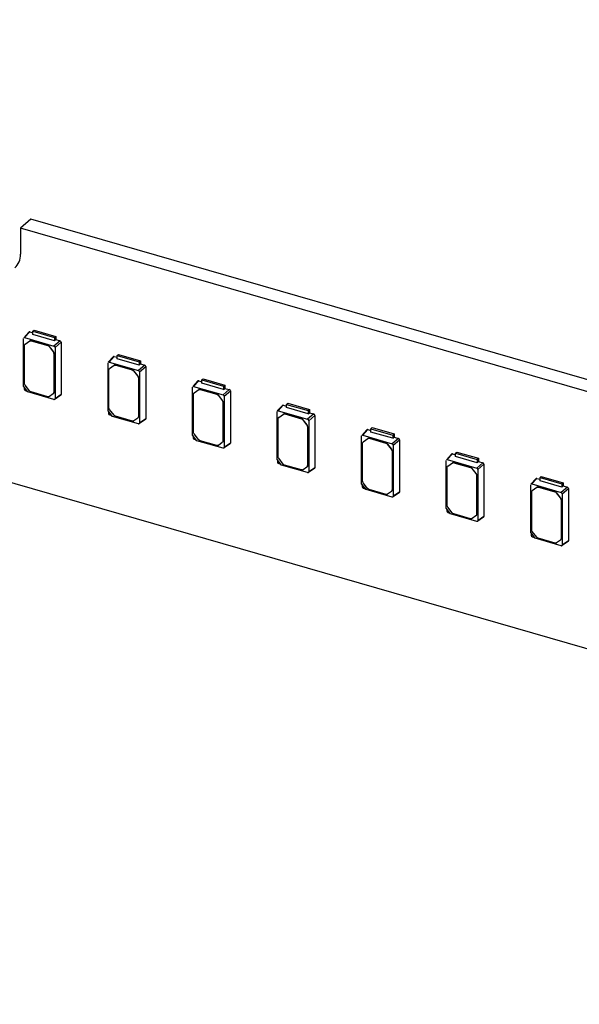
# Model space of a CAD drawing. Header units: millimetres. Extents: x 0 to 210, y 0 to 297.
# Tile 49 of 59: x 113 to 119, y 235 to 246. Entities that reach past the tile are written whole.
import ezdxf

# ---------------------------------------------------------------- set-up
doc = ezdxf.new("R2010")
doc.units = ezdxf.units.MM
doc.header["$LTSCALE"] = 19.36
doc.layers.get('0').update_dxf_attribs({"linetype": 'CONTINUOUS'})

msp = doc.modelspace()

# ---------------------------------------------------------------- linework, layer by layer
at = {"color": 7, "linetype": 'Continuous'}
for p, q in [((76.57324, 251.69711), (144.98925, 231.94711)), ((113.02087, 244.23142), (112.90301, 244.12936)), ((127.95362, 239.92071), (113.02087, 244.23142)), ((112.90301, 244.12936), (112.90301, 243.83243)), ((127.83576, 239.81864), (112.90301, 244.12936)), ((112.99744, 242.94642), (112.93921, 242.88263)), ((112.94923, 242.88486), (113.00725, 242.9487)), ((113.00725, 242.9487), (113.04255, 242.93851)), ((113.04255, 242.95819), (113.05697, 242.97069)), ((113.04255, 242.95819), (113.28998, 242.88676)), ((113.04255, 242.92069), (113.04255, 242.95819)), ((113.28998, 242.84926), (113.04255, 242.92069)), ((113.05697, 242.97069), (113.30441, 242.89926)), ((112.93676, 242.33195), (112.93687, 242.87607)), ((112.94923, 242.88486), (113.2833, 242.78842)), ((112.95528, 242.81085), (112.95386, 242.80961)), ((112.95387, 242.80959), (112.95506, 242.81056)), ((112.95506, 242.81056), (113.00784, 242.84832)), ((113.0239, 242.84928), (113.21253, 242.79483)), ((113.02533, 242.85051), (113.21396, 242.79606)), ((113.35414, 242.84856), (113.2833, 242.78842)), ((113.28998, 242.88676), (113.30441, 242.89926)), ((113.28998, 242.88676), (113.28998, 242.84926)), ((113.28999, 242.84904), (113.30441, 242.86292)), ((113.29566, 242.7725), (113.36629, 242.83292)), ((113.30441, 242.89926), (113.30441, 242.86292)), ((113.30441, 242.86292), (113.35414, 242.84856)), ((113.36629, 242.83292), (113.36629, 242.23859)), ((112.94782, 242.36466), (112.94782, 242.79516)), ((113.23003, 242.78253), (113.27461, 242.72508)), ((113.27604, 242.72632), (113.23146, 242.78376)), ((113.28185, 242.70549), (113.28185, 242.26147)), ((113.28328, 242.70673), (113.28328, 242.26271)), ((113.29566, 242.7725), (113.29566, 242.19099)), ((114.00232, 242.68113), (114.01675, 242.69363)), ((114.01675, 242.69363), (114.26418, 242.6222)), ((113.89653, 242.05489), (113.89665, 242.59901)), ((113.95721, 242.66936), (113.89899, 242.60557)), ((113.909, 242.60779), (113.96702, 242.67164)), ((113.909, 242.60779), (114.24308, 242.51135)), ((113.96702, 242.67164), (114.00232, 242.66145)), ((114.00232, 242.68113), (114.24975, 242.6097)), ((114.00232, 242.64363), (114.00232, 242.68113)), ((114.24975, 242.5722), (114.00232, 242.64363)), ((114.24975, 242.6097), (114.26418, 242.6222)), ((114.24975, 242.6097), (114.24975, 242.5722)), ((114.24976, 242.57198), (114.26418, 242.58586)), ((114.26418, 242.6222), (114.26418, 242.58586)), ((114.26418, 242.58586), (114.31391, 242.5715)), ((113.90759, 242.0876), (113.90759, 242.51809)), ((113.91506, 242.53379), (113.91363, 242.53255)), ((113.91364, 242.53253), (113.91484, 242.5335)), ((113.91484, 242.5335), (113.96761, 242.57126)), ((113.98368, 242.57222), (114.1723, 242.51776)), ((113.9851, 242.57345), (114.17373, 242.519)), ((114.1898, 242.50546), (114.23438, 242.44802)), ((114.23581, 242.44925), (114.19123, 242.5067)), ((114.31391, 242.5715), (114.24308, 242.51135)), ((114.25543, 242.49544), (114.32606, 242.55585)), ((114.25543, 242.49544), (114.25543, 241.91392)), ((114.32606, 242.55585), (114.32606, 241.96152)), ((114.24163, 242.42843), (114.24163, 241.98441)), ((114.24306, 242.42967), (114.24306, 241.98564)), ((114.91699, 242.39229), (114.85876, 242.32851)), ((114.86877, 242.33073), (114.92679, 242.39458)), ((114.92679, 242.39458), (114.96209, 242.38439)), ((114.96209, 242.40407), (114.97652, 242.41656)), ((114.96209, 242.40407), (115.20953, 242.33264)), ((114.96209, 242.36657), (114.96209, 242.40407)), ((115.20953, 242.29514), (114.96209, 242.36657)), ((114.97652, 242.41656), (115.22396, 242.34513)), ((112.98659, 242.26774), (112.93676, 242.33195)), ((113.00521, 242.28045), (112.95506, 242.34507)), ((113.2833, 242.1822), (112.98659, 242.26774)), ((113.21373, 242.21301), (113.02271, 242.26815)), ((113.27461, 242.24606), (113.23122, 242.2152)), ((113.2758, 242.24703), (113.27461, 242.24606)), ((113.27724, 242.24825), (113.27582, 242.24701)), ((114.8563, 241.77783), (114.85642, 242.32194)), ((114.86877, 242.33073), (115.20285, 242.23429)), ((114.87483, 242.25672), (114.8734, 242.25549)), ((114.87342, 242.25547), (114.87461, 242.25643)), ((114.87461, 242.25643), (114.92738, 242.29419)), ((114.94345, 242.29515), (115.13208, 242.2407)), ((114.94488, 242.29639), (115.13351, 242.24194)), ((115.27369, 242.29444), (115.20285, 242.23429)), ((115.20953, 242.33264), (115.22396, 242.34513)), ((115.20953, 242.33264), (115.20953, 242.29514)), ((115.20953, 242.29492), (115.22396, 242.30879)), ((115.2152, 242.21837), (115.28583, 242.27879)), ((115.22396, 242.34513), (115.22396, 242.30879)), ((115.22396, 242.30879), (115.27369, 242.29444)), ((115.28583, 242.27879), (115.28583, 241.68446)), ((113.36629, 242.23859), (113.29566, 242.19099)), ((113.36251, 242.23099), (113.29593, 242.18592)), ((114.86736, 241.81054), (114.86736, 242.24103)), ((115.14957, 242.2284), (115.19415, 242.17095)), ((115.19558, 242.17219), (115.151, 242.22964)), ((115.2014, 242.15137), (115.2014, 241.70734)), ((115.20283, 242.1526), (115.20283, 241.70858)), ((115.2152, 242.21837), (115.2152, 241.63686)), ((115.92186, 242.12701), (115.93629, 242.1395)), ((115.93629, 242.1395), (116.18373, 242.06807)), ((113.94636, 241.99068), (113.89653, 242.05489)), ((113.96499, 242.00338), (113.91484, 242.06801)), ((115.81608, 241.50077), (115.81619, 242.04488)), ((115.87676, 242.11523), (115.81853, 242.05145)), ((115.82854, 242.05367), (115.88657, 242.11752)), ((115.82854, 242.05367), (116.16262, 241.95723)), ((115.88657, 242.11752), (115.92186, 242.10733)), ((115.92186, 242.12701), (116.1693, 242.05558)), ((115.92186, 242.08951), (115.92186, 242.12701)), ((116.1693, 242.01808), (115.92186, 242.08951)), ((116.1693, 242.05558), (116.18373, 242.06807)), ((116.1693, 242.05558), (116.1693, 242.01808)), ((116.16931, 242.01785), (116.18373, 242.03173)), ((116.18373, 242.06807), (116.18373, 242.03173)), ((116.18373, 242.03173), (116.23346, 242.01738)), ((114.24308, 241.90514), (113.94636, 241.99068)), ((114.1735, 241.93594), (113.98248, 241.99109)), ((114.23438, 241.969), (114.19099, 241.93814)), ((114.23557, 241.96997), (114.23438, 241.969)), ((114.23702, 241.97119), (114.23559, 241.96995)), ((114.32606, 241.96152), (114.25543, 241.91392)), ((114.32229, 241.95393), (114.2557, 241.90886)), ((115.82713, 241.53347), (115.82713, 241.96397)), ((115.8346, 241.97966), (115.83317, 241.97842)), ((115.83319, 241.97841), (115.83438, 241.97937)), ((115.83438, 241.97937), (115.88715, 242.01713)), ((115.90322, 242.01809), (116.09185, 241.96364)), ((115.90465, 242.01933), (116.09328, 241.96487)), ((116.10935, 241.95134), (116.15393, 241.89389)), ((116.15535, 241.89513), (116.11077, 241.95258)), ((116.23346, 242.01738), (116.16262, 241.95723)), ((116.17497, 241.94131), (116.2456, 242.00173)), ((116.17497, 241.94131), (116.17497, 241.3598)), ((116.2456, 242.00173), (116.2456, 241.4074)), ((116.16117, 241.8743), (116.16117, 241.43028)), ((116.1626, 241.87554), (116.1626, 241.43152)), ((116.83653, 241.83817), (116.7783, 241.77438)), ((116.78832, 241.77661), (116.84634, 241.84045)), ((116.84634, 241.84045), (116.88164, 241.83026)), ((116.88164, 241.84994), (116.89607, 241.86244)), ((116.88164, 241.84994), (117.12907, 241.77851)), ((116.88164, 241.81244), (116.88164, 241.84994)), ((117.12907, 241.74101), (116.88164, 241.81244)), ((116.89607, 241.86244), (117.1435, 241.79101)), ((114.90613, 241.71361), (114.8563, 241.77783)), ((114.92476, 241.72632), (114.87461, 241.79095)), ((115.20285, 241.62807), (114.90613, 241.71361)), ((115.13327, 241.65888), (114.94225, 241.71402)), ((115.19415, 241.69194), (115.15077, 241.66108)), ((115.19535, 241.69291), (115.19415, 241.69194)), ((115.19679, 241.69413), (115.19536, 241.69289)), ((115.28583, 241.68446), (115.2152, 241.63686)), ((116.77585, 241.2237), (116.77596, 241.76782)), ((116.78691, 241.25641), (116.78691, 241.68691)), ((116.78832, 241.77661), (117.12239, 241.68017)), ((116.79437, 241.7026), (116.79295, 241.70136)), ((116.79296, 241.70134), (116.79415, 241.70231)), ((116.79415, 241.70231), (116.84693, 241.74007)), ((116.86299, 241.74103), (117.05162, 241.68658)), ((116.86442, 241.74226), (117.05305, 241.68781)), ((117.19323, 241.74031), (117.12239, 241.68017)), ((117.12907, 241.77851), (117.1435, 241.79101)), ((117.12907, 241.77851), (117.12907, 241.74101)), ((117.12908, 241.74079), (117.1435, 241.75467)), ((117.13475, 241.66425), (117.20538, 241.72467)), ((117.1435, 241.79101), (117.1435, 241.75467)), ((117.1435, 241.75467), (117.19323, 241.74031)), ((117.20538, 241.72467), (117.20538, 241.13034)), ((115.28206, 241.67687), (115.21547, 241.6318)), ((117.06912, 241.67428), (117.1137, 241.61683)), ((117.11513, 241.61807), (117.07055, 241.67551)), ((117.12095, 241.59724), (117.12095, 241.15322)), ((117.12237, 241.59848), (117.12237, 241.15446)), ((117.13475, 241.66425), (117.13475, 241.08274)), ((117.84141, 241.57288), (117.85584, 241.58538)), ((117.84141, 241.57288), (118.08885, 241.50145)), ((117.84141, 241.53538), (117.84141, 241.57288)), ((117.85584, 241.58538), (118.10327, 241.51395)), ((115.86591, 241.43655), (115.81608, 241.50077)), ((115.88453, 241.44926), (115.83438, 241.51389)), ((117.73562, 240.94664), (117.73574, 241.49076)), ((117.7963, 241.56111), (117.73808, 241.49732)), ((117.74809, 241.49954), (117.80611, 241.56339)), ((117.74809, 241.49954), (118.08217, 241.4031)), ((117.75393, 241.42525), (117.8067, 241.46301)), ((117.80611, 241.56339), (117.84141, 241.5532)), ((117.82277, 241.46397), (118.0114, 241.40951)), ((117.82419, 241.4652), (118.01282, 241.41075)), ((118.08885, 241.46395), (117.84141, 241.53538)), ((118.153, 241.46325), (118.08217, 241.4031)), ((118.08885, 241.50145), (118.10327, 241.51395)), ((118.08885, 241.50145), (118.08885, 241.46395)), ((118.08885, 241.46373), (118.10327, 241.47761)), ((118.10327, 241.51395), (118.10327, 241.47761)), ((118.10327, 241.47761), (118.153, 241.46325)), ((116.16262, 241.35101), (115.86591, 241.43655)), ((116.09304, 241.38182), (115.90203, 241.43696)), ((116.15393, 241.41488), (116.11054, 241.38402)), ((116.15512, 241.41584), (116.15393, 241.41488)), ((116.15656, 241.41706), (116.15513, 241.41583)), ((116.2456, 241.4074), (116.17497, 241.3598)), ((116.24183, 241.39981), (116.17525, 241.35473)), ((117.74668, 240.97935), (117.74668, 241.40984)), ((117.75415, 241.42554), (117.75272, 241.4243)), ((117.75273, 241.42428), (117.75393, 241.42525)), ((118.02889, 241.39721), (118.07347, 241.33977)), ((118.0749, 241.341), (118.03032, 241.39845)), ((118.09452, 241.38719), (118.16515, 241.4476)), ((118.09452, 241.38719), (118.09452, 240.80567)), ((118.16515, 241.4476), (118.16515, 240.85327)), ((118.08072, 241.32018), (118.08072, 240.87616)), ((118.08215, 241.32142), (118.08215, 240.87739)), ((118.75608, 241.28404), (118.69785, 241.22026)), ((118.70786, 241.22248), (118.76589, 241.28633)), ((118.76589, 241.28633), (118.80118, 241.27614)), ((118.80118, 241.29582), (118.81561, 241.30831)), ((118.80118, 241.29582), (119.04862, 241.22439)), ((118.80118, 241.25832), (118.80118, 241.29582)), ((119.04862, 241.18689), (118.80118, 241.25832)), ((118.81561, 241.30831), (119.06305, 241.23688)), ((116.82568, 241.15949), (116.77585, 241.2237)), ((116.8443, 241.1722), (116.79415, 241.23682)), ((117.12239, 241.07395), (116.82568, 241.15949)), ((117.05282, 241.10476), (116.8618, 241.1599)), ((117.1137, 241.13781), (117.07031, 241.10695)), ((117.11489, 241.13878), (117.1137, 241.13781)), ((117.11633, 241.14), (117.11491, 241.13876)), ((117.20538, 241.13034), (117.13475, 241.08274)), ((118.69539, 240.66958), (118.69551, 241.21369)), ((118.70645, 240.70229), (118.70645, 241.13278)), ((118.70786, 241.22248), (119.04194, 241.12604)), ((118.71392, 241.14847), (118.71249, 241.14724)), ((118.71251, 241.14722), (118.7137, 241.14818)), ((118.7137, 241.14818), (118.76647, 241.18594)), ((118.78254, 241.1869), (118.97117, 241.13245)), ((118.78397, 241.18814), (118.9726, 241.13369)), ((119.11278, 241.18619), (119.04194, 241.12604)), ((119.04862, 241.22439), (119.06305, 241.23688)), ((119.04862, 241.22439), (119.04862, 241.18689)), ((119.04863, 241.18667), (119.06305, 241.20054)), ((119.05429, 241.11012), (119.12492, 241.17054)), ((119.06305, 241.23688), (119.06305, 241.20054)), ((119.06305, 241.20054), (119.11278, 241.18619)), ((119.12492, 241.17054), (119.12492, 240.57621)), ((117.2016, 241.12274), (117.13502, 241.07767)), ((118.98866, 241.12015), (119.03324, 241.0627)), ((119.03467, 241.06394), (118.99009, 241.12139)), ((119.04049, 241.04312), (119.04049, 240.59909)), ((119.04192, 241.04435), (119.04192, 240.60033)), ((119.05429, 241.11012), (119.05429, 240.52861)), ((117.78545, 240.88243), (117.73562, 240.94664)), ((117.80408, 240.89513), (117.75393, 240.95976)), ((118.08217, 240.79689), (117.78545, 240.88243)), ((118.01259, 240.82769), (117.82157, 240.88284)), ((118.07347, 240.86075), (118.03008, 240.82989)), ((118.07466, 240.86172), (118.07347, 240.86075)), ((118.07611, 240.86294), (118.07468, 240.8617)), ((118.16515, 240.85327), (118.09452, 240.80567)), ((118.16138, 240.84568), (118.09479, 240.80061)), ((118.76385, 240.61807), (118.7137, 240.6827)), ((118.74523, 240.60536), (118.69539, 240.66958)), ((119.04194, 240.51982), (118.74523, 240.60536)), ((118.97236, 240.55063), (118.78135, 240.60577)), ((119.03324, 240.58369), (118.98986, 240.55283)), ((119.03444, 240.58466), (119.03324, 240.58369)), ((119.03588, 240.58588), (119.03445, 240.58464)), ((119.12492, 240.57621), (119.05429, 240.52861)), ((119.12115, 240.56862), (119.05456, 240.52355))]:
    msp.add_line(p, q, dxfattribs=at)
at = {"color": 9, "linetype": 'Continuous'}
for p, q in [((112.95506, 242.81056), (112.95649, 242.8118)), ((113.00641, 242.84708), (113.00784, 242.84832)), ((113.0239, 242.84928), (113.02533, 242.85051)), ((113.21253, 242.79483), (113.21396, 242.79606)), ((113.23146, 242.78376), (113.23003, 242.78253)), ((113.27461, 242.72508), (113.27604, 242.72632)), ((113.28185, 242.70549), (113.28328, 242.70673)), ((113.91484, 242.5335), (113.91626, 242.53473)), ((113.96618, 242.57002), (113.96761, 242.57126)), ((113.98368, 242.57222), (113.9851, 242.57345)), ((114.1723, 242.51776), (114.17373, 242.519)), ((114.19123, 242.5067), (114.1898, 242.50546)), ((114.23438, 242.44802), (114.23581, 242.44925)), ((114.24163, 242.42843), (114.24306, 242.42967)), ((113.28185, 242.26147), (113.28328, 242.26271)), ((114.87461, 242.25643), (114.87604, 242.25767)), ((114.92595, 242.29296), (114.92738, 242.29419)), ((114.94345, 242.29515), (114.94488, 242.29639)), ((115.13208, 242.2407), (115.13351, 242.24194)), ((115.151, 242.22964), (115.14957, 242.2284)), ((115.19415, 242.17095), (115.19558, 242.17219)), ((115.2014, 242.15137), (115.20283, 242.1526)), ((114.24163, 241.98441), (114.24306, 241.98564)), ((115.83438, 241.97937), (115.83581, 241.98061)), ((115.88572, 242.01589), (115.88715, 242.01713)), ((115.90322, 242.01809), (115.90465, 242.01933)), ((116.09185, 241.96364), (116.09328, 241.96487)), ((116.11077, 241.95258), (116.10935, 241.95134)), ((116.15393, 241.89389), (116.15535, 241.89513)), ((116.16117, 241.8743), (116.1626, 241.87554)), ((115.2014, 241.70734), (115.20283, 241.70858)), ((116.79415, 241.70231), (116.79558, 241.70355)), ((116.8455, 241.73883), (116.84693, 241.74007)), ((116.86299, 241.74103), (116.86442, 241.74226)), ((117.05162, 241.68658), (117.05305, 241.68781)), ((117.07055, 241.67551), (117.06912, 241.67428)), ((117.1137, 241.61683), (117.11513, 241.61807)), ((117.12095, 241.59724), (117.12237, 241.59848)), ((117.80527, 241.46177), (117.8067, 241.46301)), ((117.82277, 241.46397), (117.82419, 241.4652)), ((116.16117, 241.43028), (116.1626, 241.43152)), ((117.75393, 241.42525), (117.75536, 241.42648)), ((118.0114, 241.40951), (118.01282, 241.41075)), ((118.03032, 241.39845), (118.02889, 241.39721)), ((118.07347, 241.33977), (118.0749, 241.341)), ((118.08072, 241.32018), (118.08215, 241.32142)), ((117.12095, 241.15322), (117.12237, 241.15446)), ((118.7137, 241.14818), (118.71513, 241.14942)), ((118.76504, 241.18471), (118.76647, 241.18594)), ((118.78254, 241.1869), (118.78397, 241.18814)), ((118.97117, 241.13245), (118.9726, 241.13369)), ((118.99009, 241.12139), (118.98866, 241.12015)), ((119.03324, 241.0627), (119.03467, 241.06394)), ((119.04049, 241.04312), (119.04192, 241.04435)), ((118.08072, 240.87616), (118.08215, 240.87739)), ((119.04049, 240.59909), (119.04192, 240.60033))]:
    msp.add_line(p, q, dxfattribs=at)
at = {"color": 7, "linetype": 'Continuous'}
for centre, radius, start, end in [((118.33057, 242.29435), 5.38724, 179.691071, 179.937197), ((114.63481, 248.12318), 6.07549, 253.955856, 254.183028), ((113.26186, 242.2627), 0.02142, 351.555777, 0.008135), ((113.28659, 242.19359), 0.01186, 253.908398, 263.072777), ((119.29034, 242.01729), 5.38724, 179.691071, 179.937197), ((115.59459, 247.84612), 6.07549, 253.955856, 254.183028), ((114.22163, 241.98564), 0.02142, 351.555777, 0.008135), ((114.24636, 241.91653), 0.01186, 253.908398, 263.072777), ((120.25011, 241.74022), 5.38724, 179.691071, 179.937197), ((116.55436, 247.56906), 6.07549, 253.955856, 254.183028), ((115.18141, 241.70858), 0.02142, 351.555777, 0.008135), ((115.20613, 241.63947), 0.01186, 253.908398, 263.072777), ((121.20988, 241.46316), 5.38724, 179.691071, 179.937197), ((117.51413, 247.29199), 6.07549, 253.955856, 254.183028), ((116.14118, 241.43152), 0.02142, 351.555777, 0.008135), ((116.16591, 241.36241), 0.01186, 253.908398, 263.072777), ((122.16966, 241.1861), 5.38724, 179.691071, 179.937197), ((118.4739, 247.01493), 6.07549, 253.955856, 254.183028), ((117.10095, 241.15445), 0.02142, 351.555777, 0.008135), ((117.12568, 241.08534), 0.01186, 253.908398, 263.072777), ((123.12943, 240.90904), 5.38724, 179.691071, 179.937197), ((119.43368, 246.73787), 6.07549, 253.955856, 254.183028), ((118.06072, 240.87739), 0.02142, 351.555777, 0.008135), ((118.08545, 240.80828), 0.01186, 253.908398, 263.072777), ((124.0892, 240.63197), 5.38724, 179.691071, 179.937197), ((120.39345, 246.46081), 6.07549, 253.955856, 254.183028), ((119.0205, 240.60033), 0.02142, 351.555777, 0.008135), ((119.04523, 240.53122), 0.01186, 253.908398, 263.072777)]:
    msp.add_arc(centre, radius, start, end, dxfattribs=at)
for centre, major_axis, ratio, start_param, end_param in [((112.94926, 242.87245), (-0.00937, 0.01084), 0.74771919, -0.85475667, 0.088361), ((113.28326, 242.77604), (0.00936, -0.01079), 0.75228725, 0.71446962, 2.28218902), ((113.90904, 242.59539), (-0.00937, 0.01084), 0.74771919, -0.85475667, 0.088361), ((114.24304, 242.49897), (0.00936, -0.01079), 0.75228725, 0.71446962, 2.28218902), ((112.95572, 242.29672), (0.00936, -0.01079), 0.75228725, -2.42712303, -0.85940363), ((114.86881, 242.31833), (-0.00937, 0.01084), 0.74771919, -0.85475667, 0.088361), ((115.20281, 242.22191), (0.00936, -0.01079), 0.75228725, 0.71446962, 2.28218902), ((113.91549, 242.01965), (0.00936, -0.01079), 0.75228725, -2.42712303, -0.85940363), ((115.82858, 242.04127), (-0.00937, 0.01084), 0.74771919, -0.85475667, 0.088361), ((116.16258, 241.94485), (0.00936, -0.01079), 0.75228725, 0.71446962, 2.28218902), ((114.87526, 241.74259), (0.00936, -0.01079), 0.75228725, -2.42712303, -0.85940363), ((116.78835, 241.7642), (-0.00937, 0.01084), 0.74771919, -0.85475667, 0.088361), ((117.12235, 241.66779), (0.00936, -0.01079), 0.75228725, 0.71446962, 2.28218902), ((115.83504, 241.46553), (0.00936, -0.01079), 0.75228725, -2.42712303, -0.85940363), ((117.74813, 241.48714), (-0.00937, 0.01084), 0.74771919, -0.85475667, 0.088361), ((118.08213, 241.39072), (0.00936, -0.01079), 0.75228725, 0.71446962, 2.28218902), ((116.79481, 241.18847), (0.00936, -0.01079), 0.75228725, -2.42712303, -0.85940363), ((118.7079, 241.21008), (-0.00937, 0.01084), 0.74771919, -0.85475667, 0.088361), ((119.0419, 241.11366), (0.00936, -0.01079), 0.75228725, 0.71446962, 2.28218902), ((117.75458, 240.9114), (0.00936, -0.01079), 0.75228725, -2.42712303, -0.85940363), ((118.71436, 240.63434), (0.00936, -0.01079), 0.75228725, -2.42712303, -0.85940363)]:
    msp.add_ellipse(centre, major_axis=major_axis, ratio=ratio, start_param=start_param, end_param=end_param, dxfattribs=at)
for points, knots in [([(112.83809, 243.67704), (112.85894, 243.6951), (112.89331, 243.74417), (112.90301, 243.80255), (112.90301, 243.83244)], [0, 0, 0, 0, 0.47999467, 1, 1, 1, 1]), ([(113.00641, 242.84708), (113.00995, 242.8496), (113.01647, 242.85082), (113.02234, 242.84973), (113.0239, 242.84928)], [0, 0, 0, 0, 0.72729804, 1, 1, 1, 1]), ([(113.02533, 242.85051), (113.02376, 242.85097), (113.0179, 242.85206), (113.01138, 242.85084), (113.00784, 242.84832)], [0, 0, 0, 0, 0.27270196, 1, 1, 1, 1]), ([(113.96618, 242.57002), (113.96972, 242.57254), (113.97625, 242.57376), (113.98211, 242.57267), (113.98368, 242.57222)], [0, 0, 0, 0, 0.72729804, 1, 1, 1, 1]), ([(113.9851, 242.57345), (113.98354, 242.5739), (113.97767, 242.575), (113.97115, 242.57378), (113.96761, 242.57126)], [0, 0, 0, 0, 0.27270196, 1, 1, 1, 1]), ([(114.92595, 242.29296), (114.9295, 242.29548), (114.93602, 242.2967), (114.94188, 242.29561), (114.94345, 242.29515)], [0, 0, 0, 0, 0.72729804, 1, 1, 1, 1]), ([(114.94488, 242.29639), (114.94331, 242.29684), (114.93745, 242.29793), (114.93092, 242.29671), (114.92738, 242.29419)], [0, 0, 0, 0, 0.27270196, 1, 1, 1, 1]), ([(113.23122, 242.2152), (113.22768, 242.21268), (113.22116, 242.21146), (113.21529, 242.21255), (113.21373, 242.21301)], [0, 0, 0, 0, 0.72729804, 1, 1, 1, 1]), ([(115.90465, 242.01933), (115.90308, 242.01978), (115.89722, 242.02087), (115.8907, 242.01965), (115.88715, 242.01713)], [0, 0, 0, 0, 0.27270196, 1, 1, 1, 1]), ([(114.19099, 241.93814), (114.18745, 241.93562), (114.18093, 241.9344), (114.17506, 241.93549), (114.1735, 241.93594)], [0, 0, 0, 0, 0.72729804, 1, 1, 1, 1]), ([(115.88572, 242.01589), (115.88927, 242.01842), (115.89579, 242.01963), (115.90165, 242.01854), (115.90322, 242.01809)], [0, 0, 0, 0, 0.72729804, 1, 1, 1, 1]), ([(116.8455, 241.73883), (116.84904, 241.74135), (116.85556, 241.74257), (116.86143, 241.74148), (116.86299, 241.74103)], [0, 0, 0, 0, 0.72729804, 1, 1, 1, 1]), ([(116.86442, 241.74226), (116.86286, 241.74272), (116.85699, 241.74381), (116.85047, 241.74259), (116.84693, 241.74007)], [0, 0, 0, 0, 0.27270196, 1, 1, 1, 1]), ([(115.15077, 241.66108), (115.14722, 241.65856), (115.1407, 241.65734), (115.13484, 241.65843), (115.13327, 241.65888)], [0, 0, 0, 0, 0.72729804, 1, 1, 1, 1]), ([(117.80527, 241.46177), (117.80881, 241.46429), (117.81534, 241.46551), (117.8212, 241.46442), (117.82277, 241.46397)], [0, 0, 0, 0, 0.72729804, 1, 1, 1, 1]), ([(117.82419, 241.4652), (117.82263, 241.46565), (117.81676, 241.46675), (117.81024, 241.46553), (117.8067, 241.46301)], [0, 0, 0, 0, 0.27270196, 1, 1, 1, 1]), ([(116.11054, 241.38402), (116.10699, 241.38149), (116.10047, 241.38028), (116.09461, 241.38137), (116.09304, 241.38182)], [0, 0, 0, 0, 0.72729804, 1, 1, 1, 1]), ([(118.76504, 241.18471), (118.76859, 241.18723), (118.77511, 241.18845), (118.78097, 241.18736), (118.78254, 241.1869)], [0, 0, 0, 0, 0.72729804, 1, 1, 1, 1]), ([(118.78397, 241.18814), (118.7824, 241.18859), (118.77654, 241.18968), (118.77002, 241.18846), (118.76647, 241.18594)], [0, 0, 0, 0, 0.27270196, 1, 1, 1, 1]), ([(117.07031, 241.10695), (117.06677, 241.10443), (117.06025, 241.10321), (117.05438, 241.1043), (117.05282, 241.10476)], [0, 0, 0, 0, 0.72729804, 1, 1, 1, 1]), ([(118.03008, 240.82989), (118.02654, 240.82737), (118.02002, 240.82615), (118.01416, 240.82724), (118.01259, 240.82769)], [0, 0, 0, 0, 0.72729804, 1, 1, 1, 1]), ([(118.98986, 240.55283), (118.98631, 240.55031), (118.97979, 240.54909), (118.97393, 240.55018), (118.97236, 240.55063)], [0, 0, 0, 0, 0.72729804, 1, 1, 1, 1])]:
    msp.add_open_spline(points, degree=3, knots=knots, dxfattribs=at)
for points in [[(113.00725, 242.9487), (113.00401, 242.94958), (112.99969, 242.94891), (112.99744, 242.94643)], [(112.94782, 242.79516), (112.94782, 242.80038), (112.94995, 242.80614), (112.95386, 242.8096)], [(113.36628, 242.83291), (113.36617, 242.83952), (113.36045, 242.84663), (113.35414, 242.84856)], [(113.21253, 242.79483), (113.21938, 242.79285), (113.22566, 242.78816), (113.23003, 242.78253)], [(113.23146, 242.78376), (113.22709, 242.7894), (113.22081, 242.79409), (113.21396, 242.79606)], [(113.27461, 242.72508), (113.27888, 242.71958), (113.28185, 242.71245), (113.28185, 242.70549)], [(113.28328, 242.70673), (113.28328, 242.71369), (113.2803, 242.72082), (113.27604, 242.72632)], [(113.96702, 242.67164), (113.96378, 242.67252), (113.95946, 242.67185), (113.95721, 242.66936)], [(113.90759, 242.51809), (113.90759, 242.52331), (113.90972, 242.52908), (113.91363, 242.53254)], [(114.1723, 242.51776), (114.17915, 242.51579), (114.18543, 242.5111), (114.1898, 242.50546)], [(114.19123, 242.5067), (114.18686, 242.51233), (114.18058, 242.51702), (114.17373, 242.519)], [(114.32606, 242.55585), (114.32595, 242.56245), (114.32023, 242.56957), (114.31391, 242.5715)], [(112.9487, 242.35806), (112.94815, 242.36021), (112.94782, 242.36244), (112.94782, 242.36466)], [(112.95506, 242.34507), (112.95211, 242.34888), (112.94989, 242.35339), (112.9487, 242.35806)], [(114.23438, 242.44802), (114.23865, 242.44252), (114.24163, 242.43539), (114.24163, 242.42843)], [(114.24306, 242.42967), (114.24306, 242.43663), (114.24008, 242.44375), (114.23581, 242.44925)], [(114.92679, 242.39458), (114.92355, 242.39546), (114.91924, 242.39479), (114.91698, 242.3923)], [(113.02271, 242.26815), (113.01586, 242.27013), (113.00958, 242.27481), (113.00521, 242.28045)], [(113.28185, 242.26147), (113.28185, 242.25625), (113.27972, 242.25048), (113.27581, 242.24702)], [(114.86736, 242.24103), (114.86736, 242.24625), (114.8695, 242.25202), (114.87341, 242.25548)], [(115.28583, 242.27879), (115.28572, 242.28539), (115.28, 242.29251), (115.27369, 242.29444)], [(113.29188, 242.1832), (113.28998, 242.18192), (113.28743, 242.18154), (113.28516, 242.18182)], [(113.29566, 242.19099), (113.29566, 242.1881), (113.29427, 242.18481), (113.29188, 242.1832)], [(113.36252, 242.23098), (113.36486, 242.23257), (113.36624, 242.23576), (113.36628, 242.23858)], [(115.13208, 242.2407), (115.13893, 242.23872), (115.1452, 242.23403), (115.14957, 242.2284)], [(115.151, 242.22964), (115.14663, 242.23527), (115.14035, 242.23996), (115.13351, 242.24194)], [(115.19415, 242.17095), (115.19842, 242.16545), (115.2014, 242.15833), (115.2014, 242.15137)], [(115.20283, 242.1526), (115.20283, 242.15956), (115.19985, 242.16669), (115.19558, 242.17219)], [(113.90848, 242.08099), (113.90793, 242.08315), (113.90759, 242.08538), (113.90759, 242.0876)], [(113.91484, 242.06801), (113.91188, 242.07182), (113.90967, 242.07632), (113.90848, 242.08099)], [(115.88657, 242.11752), (115.88333, 242.1184), (115.87901, 242.11773), (115.87675, 242.11524)], [(113.98248, 241.99109), (113.97563, 241.99306), (113.96936, 241.99775), (113.96499, 242.00338)], [(114.24163, 241.98441), (114.24163, 241.97919), (114.23949, 241.97342), (114.23558, 241.96996)], [(114.25543, 241.91392), (114.25543, 241.91104), (114.25404, 241.90775), (114.25165, 241.90613)], [(114.32229, 241.95392), (114.32464, 241.9555), (114.32601, 241.9587), (114.32606, 241.96152)], [(115.82713, 241.96397), (115.82713, 241.96919), (115.82927, 241.97496), (115.83318, 241.97842)], [(116.09185, 241.96364), (116.0987, 241.96166), (116.10498, 241.95697), (116.10935, 241.95134)], [(116.11077, 241.95258), (116.1064, 241.95821), (116.10013, 241.9629), (116.09328, 241.96487)], [(116.2456, 242.00173), (116.24549, 242.00833), (116.23977, 242.01545), (116.23346, 242.01738)], [(114.25165, 241.90613), (114.24976, 241.90485), (114.2472, 241.90448), (114.24493, 241.90476)], [(114.86825, 241.80393), (114.8677, 241.80608), (114.86736, 241.80831), (114.86736, 241.81054)], [(114.87461, 241.79095), (114.87165, 241.79476), (114.86944, 241.79926), (114.86825, 241.80393)], [(116.15393, 241.89389), (116.15819, 241.88839), (116.16117, 241.88127), (116.16117, 241.8743)], [(116.1626, 241.87554), (116.1626, 241.8825), (116.15962, 241.88963), (116.15535, 241.89513)], [(116.84634, 241.84045), (116.8431, 241.84133), (116.83878, 241.84066), (116.83653, 241.83818)], [(114.94225, 241.71402), (114.93541, 241.716), (114.92913, 241.72069), (114.92476, 241.72632)], [(115.2014, 241.70734), (115.2014, 241.70212), (115.19926, 241.69636), (115.19535, 241.6929)], [(115.28207, 241.67686), (115.28441, 241.67844), (115.28578, 241.68163), (115.28583, 241.68446)], [(116.78691, 241.68691), (116.78691, 241.69213), (116.78904, 241.69789), (116.79295, 241.70135)], [(117.05162, 241.68658), (117.05847, 241.6846), (117.06475, 241.67991), (117.06912, 241.67428)], [(117.07055, 241.67551), (117.06618, 241.68115), (117.0599, 241.68584), (117.05305, 241.68781)], [(117.20537, 241.72466), (117.20526, 241.73127), (117.19954, 241.73838), (117.19323, 241.74031)], [(115.21142, 241.62907), (115.20953, 241.62779), (115.20697, 241.62742), (115.2047, 241.6277)], [(115.2152, 241.63686), (115.2152, 241.63398), (115.21381, 241.63069), (115.21142, 241.62907)], [(117.1137, 241.61683), (117.11797, 241.61133), (117.12095, 241.6042), (117.12095, 241.59724)], [(117.12237, 241.59848), (117.12237, 241.60544), (117.11939, 241.61257), (117.11513, 241.61807)], [(115.82802, 241.52687), (115.82747, 241.52902), (115.82713, 241.53125), (115.82713, 241.53347)], [(115.83438, 241.51389), (115.83143, 241.51769), (115.82921, 241.5222), (115.82802, 241.52687)], [(117.80611, 241.56339), (117.80287, 241.56427), (117.79855, 241.5636), (117.7963, 241.56111)], [(118.16515, 241.4476), (118.16504, 241.4542), (118.15932, 241.46132), (118.153, 241.46325)], [(115.90203, 241.43696), (115.89518, 241.43894), (115.8889, 241.44363), (115.88453, 241.44926)], [(116.16117, 241.43028), (116.16117, 241.42506), (116.15904, 241.41929), (116.15513, 241.41583)], [(116.1712, 241.35201), (116.1693, 241.35073), (116.16675, 241.35036), (116.16448, 241.35063)], [(116.17497, 241.3598), (116.17497, 241.35691), (116.17359, 241.35363), (116.1712, 241.35201)], [(116.24184, 241.3998), (116.24418, 241.40138), (116.24555, 241.40457), (116.2456, 241.4074)], [(117.74668, 241.40984), (117.74668, 241.41506), (117.74882, 241.42083), (117.75272, 241.42429)], [(118.0114, 241.40951), (118.01824, 241.40754), (118.02452, 241.40285), (118.02889, 241.39721)], [(118.03032, 241.39845), (118.02595, 241.40408), (118.01967, 241.40877), (118.01282, 241.41075)], [(116.78779, 241.24981), (116.78725, 241.25196), (116.78691, 241.25419), (116.78691, 241.25641)], [(116.79415, 241.23682), (116.7912, 241.24063), (116.78898, 241.24514), (116.78779, 241.24981)], [(118.07347, 241.33977), (118.07774, 241.33427), (118.08072, 241.32714), (118.08072, 241.32018)], [(118.08215, 241.32142), (118.08215, 241.32838), (118.07917, 241.3355), (118.0749, 241.341)], [(118.76588, 241.28633), (118.76264, 241.28721), (118.75833, 241.28654), (118.75607, 241.28405)], [(116.8618, 241.1599), (116.85495, 241.16188), (116.84867, 241.16656), (116.8443, 241.1722)], [(117.12095, 241.15322), (117.12095, 241.148), (117.11881, 241.14223), (117.1149, 241.13877)], [(117.20161, 241.12273), (117.20395, 241.12432), (117.20533, 241.12751), (117.20537, 241.13033)], [(118.70645, 241.13278), (118.70645, 241.138), (118.70859, 241.14377), (118.7125, 241.14723)], [(118.97117, 241.13245), (118.97802, 241.13047), (118.98429, 241.12578), (118.98866, 241.12015)], [(118.99009, 241.12139), (118.98572, 241.12702), (118.97945, 241.13171), (118.9726, 241.13369)], [(119.12492, 241.17054), (119.12481, 241.17714), (119.11909, 241.18426), (119.11278, 241.18619)], [(117.13097, 241.07495), (117.12907, 241.07367), (117.12652, 241.07329), (117.12425, 241.07357)], [(117.13475, 241.08274), (117.13475, 241.07985), (117.13336, 241.07656), (117.13097, 241.07495)], [(119.03324, 241.0627), (119.03751, 241.0572), (119.04049, 241.05008), (119.04049, 241.04312)], [(119.04192, 241.04435), (119.04192, 241.05131), (119.03894, 241.05844), (119.03467, 241.06394)], [(117.74757, 240.97274), (117.74702, 240.9749), (117.74668, 240.97713), (117.74668, 240.97935)], [(117.75393, 240.95976), (117.75097, 240.96357), (117.74876, 240.96807), (117.74757, 240.97274)], [(117.82157, 240.88284), (117.81472, 240.88481), (117.80845, 240.8895), (117.80408, 240.89513)], [(118.08072, 240.87616), (118.08072, 240.87094), (118.07858, 240.86517), (118.07467, 240.86171)], [(118.09074, 240.79788), (118.08885, 240.7966), (118.08629, 240.79623), (118.08402, 240.79651)], [(118.09452, 240.80567), (118.09452, 240.80279), (118.09313, 240.7995), (118.09074, 240.79788)], [(118.16138, 240.84567), (118.16373, 240.84725), (118.1651, 240.85045), (118.16515, 240.85327)], [(118.70734, 240.69568), (118.70679, 240.69783), (118.70645, 240.70006), (118.70645, 240.70229)], [(118.7137, 240.6827), (118.71074, 240.68651), (118.70853, 240.69101), (118.70734, 240.69568)], [(118.78135, 240.60577), (118.7745, 240.60775), (118.76822, 240.61244), (118.76385, 240.61807)], [(119.04049, 240.59909), (119.04049, 240.59387), (119.03835, 240.58811), (119.03445, 240.58465)], [(119.12116, 240.56861), (119.1235, 240.57019), (119.12487, 240.57338), (119.12492, 240.57621)], [(119.05051, 240.52082), (119.04862, 240.51954), (119.04606, 240.51917), (119.0438, 240.51945)], [(119.05429, 240.52861), (119.05429, 240.52573), (119.0529, 240.52244), (119.05051, 240.52082)]]:
    msp.add_open_spline(points, degree=3, dxfattribs=at)

doc.saveas('drawing.dxf')
